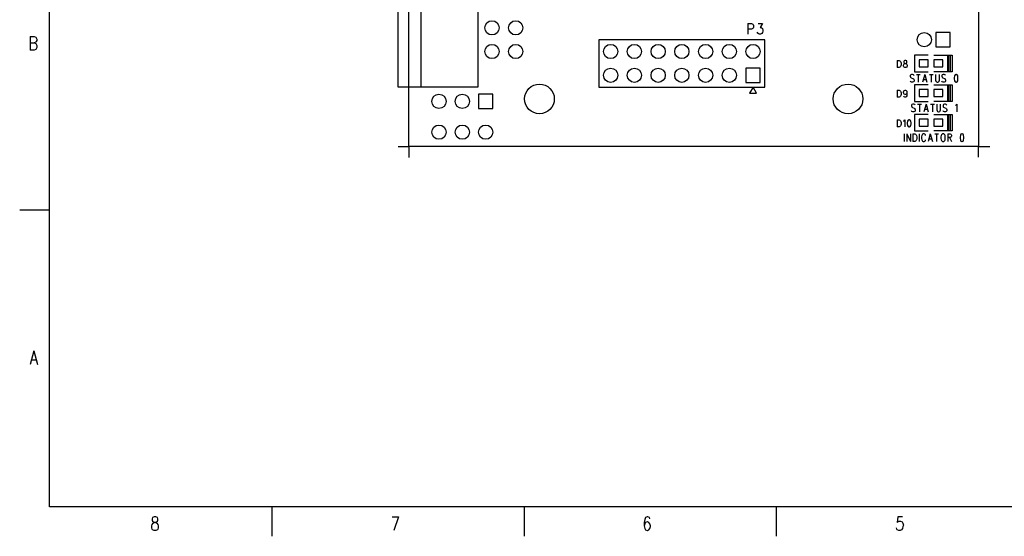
# Model space of a CAD drawing. Extents: x 2 to 38, y 4.3 to 27.6.
# Tile 1 of 25: x 2 to 19.6, y 4.3 to 13.5. Entities that reach past the tile are written whole.
import ezdxf

# ---------------------------------------------------------------- set-up
doc = ezdxf.new("R2010")
doc.units = 0
doc.layers.get('0').update_dxf_attribs({"linetype": 'CONTINUOUS'})
doc.layers.add('assy_t', color=3, linetype='CONTINUOUS')

# ---------------------------------------------------------------- blocks, each defined once
blk = doc.blocks.new('D29')
blk.add_lwpolyline([(-0.08041, -0.06348), (0.08041, -0.06348), (0.08041, 0.06348), (-0.08041, 0.06348)], close=True)
blk = doc.blocks.new('D384')
blk.add_circle((0, 0), 0.127)
blk = doc.blocks.new('D35')
blk.add_lwpolyline([(-0.12697, -0.12697), (0.12697, -0.12697), (0.12697, 0.12697), (-0.12697, 0.12697)], close=True)
blk = doc.blocks.new('D49')
blk.add_circle((0, 0), 0.265)

msp = doc.modelspace()

# ---------------------------------------------------------------- linework, layer by layer
at = {"layer": 'assy_t', "color": 3}
for points in [[(2.54174, 4.85581), (2.54174, 27.07542), (37.45826, 27.07542), (37.45826, 4.85581), (2.54174, 4.85581)], [(19.110981, 11.284019), (8.953441, 11.284019), (8.953441, 21.018319), (19.110981, 21.018319), (19.110981, 11.284019)], [(10.180801, 12.342079), (8.762981, 12.342079), (8.762981, 19.960239), (10.180801, 19.960239), (10.180801, 12.342079)], [(9.165061, 19.960239), (9.165061, 12.342079)], [(14.999281, 13.476879), (14.999281, 13.287999)], [(14.999281, 13.476879), (15.064221, 13.476879), (15.085861, 13.467879), (15.093081, 13.458879), (15.100281, 13.440899), (15.100281, 13.413919), (15.093081, 13.395939), (15.085861, 13.386939), (15.064221, 13.377939), (14.999281, 13.377939)], [(15.179641, 13.476879), (15.259001, 13.476879), (15.215721, 13.404919), (15.237361, 13.404919), (15.251781, 13.395939), (15.259001, 13.386939), (15.266221, 13.359959), (15.266221, 13.341959), (15.259001, 13.314979), (15.244561, 13.296999), (15.222921, 13.287999), (15.201281, 13.287999), (15.179641, 13.296999), (15.172421, 13.305999), (15.165221, 13.323979)], [(2.19786, 13.24602), (2.19786, 13.003)], [(2.19786, 13.24602), (2.27361, 13.24602), (2.29886, 13.23445), (2.30728, 13.22288), (2.31569, 13.19973), (2.31569, 13.17659), (2.30728, 13.15344), (2.29886, 13.14187), (2.27361, 13.1303)], [(15.301901, 12.342079), (15.301901, 13.188539), (12.339281, 13.188539), (12.339281, 12.342079), (15.301901, 12.342079)], [(2.19786, 13.1303), (2.27361, 13.1303), (2.29886, 13.11873), (2.30728, 13.10715), (2.31569, 13.08401), (2.31569, 13.04929), (2.30728, 13.02614), (2.29886, 13.01457), (2.27361, 13.003), (2.19786, 13.003)], [(18.213721, 12.913439), (17.968261, 12.913439), (17.968261, 12.617179), (18.213721, 12.617179)], [(18.315301, 12.913439), (18.560781, 12.913439), (18.560781, 12.617179), (18.315301, 12.617179)], [(18.560781, 12.913439), (18.607321, 12.913439), (18.607321, 12.617179), (18.560781, 12.617179), (18.560781, 12.913439)], [(18.581941, 12.913439), (18.641181, 12.913439), (18.641181, 12.617179), (18.581941, 12.617179), (18.581941, 12.913439)], [(17.661401, 12.816239), (17.661401, 12.691259)], [(17.661401, 12.816239), (17.695081, 12.816239), (17.709501, 12.810279), (17.719121, 12.798379), (17.723941, 12.786479), (17.728741, 12.768619), (17.728741, 12.738859), (17.723941, 12.721019), (17.719121, 12.709099), (17.709501, 12.697199), (17.695081, 12.691259), (17.661401, 12.691259)], [(17.824921, 12.756719), (17.834541, 12.744819), (17.839361, 12.732919), (17.839361, 12.715059), (17.834541, 12.703159), (17.829741, 12.697199), (17.815321, 12.691259), (17.796081, 12.691259), (17.781641, 12.697199), (17.776841, 12.703159), (17.772021, 12.715059), (17.772021, 12.732919), (17.776841, 12.744819), (17.786461, 12.756719), (17.800881, 12.762679), (17.820121, 12.768619), (17.829741, 12.774579), (17.834541, 12.786479), (17.834541, 12.798379), (17.829741, 12.810279), (17.815321, 12.816239), (17.796081, 12.816239)], [(17.796081, 12.816239), (17.781641, 12.810279), (17.776841, 12.798379), (17.776841, 12.786479), (17.781641, 12.774579), (17.791261, 12.768619), (17.810501, 12.762679), (17.824921, 12.756719)], [(17.960081, 12.547759), (17.950461, 12.560979), (17.936021, 12.567599), (17.916801, 12.567599), (17.902361, 12.560979), (17.892741, 12.547759), (17.892741, 12.534519), (17.897561, 12.521299), (17.902361, 12.514679), (17.911981, 12.508079), (17.940841, 12.494839), (17.950461, 12.488239), (17.955261, 12.481619), (17.960081, 12.468399), (17.960081, 12.448559), (17.950461, 12.435339), (17.936021, 12.428719), (17.916801, 12.428719), (17.902361, 12.435339), (17.892741, 12.448559)], [(18.003361, 12.567599), (18.070701, 12.567599)], [(18.037021, 12.567599), (18.037021, 12.428719)], [(18.152461, 12.567599), (18.113981, 12.428719)], [(18.128401, 12.474999), (18.176501, 12.474999)], [(18.152461, 12.567599), (18.190921, 12.428719)], [(18.234221, 12.567599), (18.301541, 12.567599)], [(18.267881, 12.567599), (18.267881, 12.428719)], [(18.344841, 12.567599), (18.344841, 12.468399), (18.349641, 12.448559), (18.359261, 12.435339), (18.373681, 12.428719), (18.383301, 12.428719), (18.397741, 12.435339), (18.407361, 12.448559), (18.412161, 12.468399), (18.412161, 12.567599)], [(18.522781, 12.547759), (18.513161, 12.560979), (18.498741, 12.567599), (18.479501, 12.567599), (18.465061, 12.560979), (18.455441, 12.547759), (18.455441, 12.534519), (18.460261, 12.521299), (18.465061, 12.514679), (18.474681, 12.508079), (18.503541, 12.494839), (18.513161, 12.488239), (18.517981, 12.481619), (18.522781, 12.468399), (18.522781, 12.448559), (18.513161, 12.435339), (18.498741, 12.428719), (18.479501, 12.428719), (18.465061, 12.435339), (18.455441, 12.448559)], [(18.705541, 12.567599), (18.691121, 12.560979), (18.681501, 12.541139), (18.676681, 12.508079), (18.676681, 12.488239), (18.681501, 12.455159), (18.691121, 12.435339), (18.705541, 12.428719), (18.715161, 12.428719), (18.729581, 12.435339), (18.739201, 12.455159), (18.744021, 12.488239), (18.744021, 12.508079), (18.739201, 12.541139), (18.729581, 12.560979), (18.715161, 12.567599), (18.705541, 12.567599)], [(15.090281, 12.342079), (15.026801, 12.236279), (15.153761, 12.236279), (15.090281, 12.342079)], [(18.213721, 12.384419), (17.968261, 12.384419), (17.968261, 12.088139), (18.213721, 12.088139)], [(18.315301, 12.384419), (18.560781, 12.384419), (18.560781, 12.088139), (18.315301, 12.088139)], [(18.560781, 12.384419), (18.607321, 12.384419), (18.607321, 12.088139), (18.560781, 12.088139), (18.560781, 12.384419)], [(18.581941, 12.384419), (18.641181, 12.384419), (18.641181, 12.088139), (18.581941, 12.088139), (18.581941, 12.384419)], [(17.661401, 12.287199), (17.661401, 12.162219)], [(17.661401, 12.287199), (17.695081, 12.287199), (17.709501, 12.281239), (17.719121, 12.269339), (17.723941, 12.257439), (17.728741, 12.239579), (17.728741, 12.209819), (17.723941, 12.191979), (17.719121, 12.180059), (17.709501, 12.168159), (17.695081, 12.162219), (17.661401, 12.162219)], [(17.834541, 12.245539), (17.829741, 12.227679), (17.820121, 12.215779), (17.805701, 12.209819), (17.800881, 12.209819), (17.786461, 12.215779), (17.776841, 12.227679), (17.772021, 12.245539), (17.772021, 12.251479), (17.776841, 12.269339), (17.786461, 12.281239), (17.800881, 12.287199), (17.805701, 12.287199), (17.820121, 12.281239), (17.829741, 12.269339), (17.834541, 12.245539), (17.834541, 12.215779), (17.829741, 12.186019), (17.820121, 12.168159), (17.805701, 12.162219), (17.796081, 12.162219), (17.781641, 12.168159), (17.776841, 12.180059)], [(17.981721, 12.018719), (17.972101, 12.031939), (17.957681, 12.038559), (17.938441, 12.038559), (17.924001, 12.031939), (17.914381, 12.018719), (17.914381, 12.005479), (17.919201, 11.992259), (17.924001, 11.985639), (17.933621, 11.979039), (17.962481, 11.965799), (17.972101, 11.959199), (17.976901, 11.952579), (17.981721, 11.939359), (17.981721, 11.919519), (17.972101, 11.906299), (17.957681, 11.899679), (17.938441, 11.899679), (17.924001, 11.906299), (17.914381, 11.919519)], [(18.025001, 12.038559), (18.092341, 12.038559)], [(18.058661, 12.038559), (18.058661, 11.899679)], [(18.174101, 12.038559), (18.135621, 11.899679)], [(18.150041, 11.945959), (18.198141, 11.945959)], [(18.174101, 12.038559), (18.212581, 11.899679)], [(18.255861, 12.038559), (18.323181, 12.038559)], [(18.289521, 12.038559), (18.289521, 11.899679)], [(18.366481, 12.038559), (18.366481, 11.939359), (18.371281, 11.919519), (18.380901, 11.906299), (18.395321, 11.899679), (18.404941, 11.899679), (18.419381, 11.906299), (18.429001, 11.919519), (18.433801, 11.939359), (18.433801, 12.038559)], [(18.544421, 12.018719), (18.534801, 12.031939), (18.520381, 12.038559), (18.501141, 12.038559), (18.486701, 12.031939), (18.477101, 12.018719), (18.477101, 12.005479), (18.481901, 11.992259), (18.486701, 11.985639), (18.496321, 11.979039), (18.525181, 11.965799), (18.534801, 11.959199), (18.539621, 11.952579), (18.544421, 11.939359), (18.544421, 11.919519), (18.534801, 11.906299), (18.520381, 11.899679), (18.501141, 11.899679), (18.486701, 11.906299), (18.477101, 11.919519)], [(18.698321, 12.012099), (18.707941, 12.018719), (18.722381, 12.038559), (18.722381, 11.899679)], [(18.213721, 11.855379), (17.968261, 11.855379), (17.968261, 11.559119), (18.213721, 11.559119)], [(18.315301, 11.855379), (18.560781, 11.855379), (18.560781, 11.559119), (18.315301, 11.559119)], [(18.560781, 11.855379), (18.607321, 11.855379), (18.607321, 11.559119), (18.560781, 11.559119), (18.560781, 11.855379)], [(18.581941, 11.855379), (18.641181, 11.855379), (18.641181, 11.559119), (18.581941, 11.559119), (18.581941, 11.855379)], [(17.661401, 11.758159), (17.661401, 11.633179)], [(17.661401, 11.758159), (17.695081, 11.758159), (17.709501, 11.752199), (17.719121, 11.740299), (17.723941, 11.728399), (17.728741, 11.710539), (17.728741, 11.680779), (17.723941, 11.662939), (17.719121, 11.651039), (17.709501, 11.639119), (17.695081, 11.633179), (17.661401, 11.633179)], [(17.772021, 11.734359), (17.781641, 11.740299), (17.796081, 11.758159), (17.796081, 11.633179)], [(17.868221, 11.758159), (17.853781, 11.752199), (17.844161, 11.734359), (17.839361, 11.704599), (17.839361, 11.686739), (17.844161, 11.656979), (17.853781, 11.639119), (17.868221, 11.633179), (17.877841, 11.633179), (17.892261, 11.639119), (17.901881, 11.656979), (17.906701, 11.686739), (17.906701, 11.704599), (17.901881, 11.734359), (17.892261, 11.752199), (17.877841, 11.758159), (17.868221, 11.758159)], [(17.786941, 11.509519), (17.786941, 11.370639)], [(17.830221, 11.509519), (17.830221, 11.370639)], [(17.830221, 11.509519), (17.897561, 11.370639)], [(17.897561, 11.509519), (17.897561, 11.370639)], [(17.940841, 11.509519), (17.940841, 11.370639)], [(17.940841, 11.509519), (17.974501, 11.509519), (17.988941, 11.502899), (17.998561, 11.489679), (18.003361, 11.476439), (18.008161, 11.456599), (18.008161, 11.423539), (18.003361, 11.403699), (17.998561, 11.390479), (17.988941, 11.377259), (17.974501, 11.370639), (17.940841, 11.370639)], [(18.051461, 11.509519), (18.051461, 11.370639)], [(18.166881, 11.476439), (18.162081, 11.489679), (18.152461, 11.502899), (18.142841, 11.509519), (18.123601, 11.509519), (18.113981, 11.502899), (18.104361, 11.489679), (18.099541, 11.476439), (18.094741, 11.456599), (18.094741, 11.423539), (18.099541, 11.403699), (18.104361, 11.390479), (18.113981, 11.377259), (18.123601, 11.370639), (18.142841, 11.370639), (18.152461, 11.377259), (18.162081, 11.390479), (18.166881, 11.403699)], [(18.248641, 11.509519), (18.210161, 11.370639)], [(18.224601, 11.416939), (18.272681, 11.416939)], [(18.248641, 11.509519), (18.287121, 11.370639)], [(18.330401, 11.509519), (18.397741, 11.509519)], [(18.364061, 11.509519), (18.364061, 11.370639)], [(18.469881, 11.509519), (18.460261, 11.502899), (18.450641, 11.489679), (18.445821, 11.476439), (18.441021, 11.456599), (18.441021, 11.423539), (18.445821, 11.403699), (18.450641, 11.390479), (18.460261, 11.377259), (18.469881, 11.370639), (18.489121, 11.370639), (18.498741, 11.377259), (18.508361, 11.390479), (18.513161, 11.403699), (18.517981, 11.423539), (18.517981, 11.456599), (18.513161, 11.476439), (18.508361, 11.489679), (18.498741, 11.502899), (18.489121, 11.509519), (18.469881, 11.509519)], [(18.561261, 11.509519), (18.561261, 11.370639)], [(18.561261, 11.509519), (18.604541, 11.509519), (18.618961, 11.502899), (18.623781, 11.496279), (18.628581, 11.483059), (18.628581, 11.469839), (18.623781, 11.456599), (18.618961, 11.449999), (18.604541, 11.443379), (18.561261, 11.443379)], [(18.594921, 11.443379), (18.628581, 11.370639)], [(18.811341, 11.509519), (18.796921, 11.502899), (18.787301, 11.483059), (18.782481, 11.449999), (18.782481, 11.430159), (18.787301, 11.397099), (18.796921, 11.377259), (18.811341, 11.370639), (18.820961, 11.370639), (18.835401, 11.377259), (18.845021, 11.397099), (18.849821, 11.430159), (18.849821, 11.449999), (18.845021, 11.483059), (18.835401, 11.502899), (18.820961, 11.509519), (18.811341, 11.509519)], [(8.762981, 11.284019), (8.953441, 11.284019), (8.953441, 11.085099)], [(19.110981, 11.093559), (19.110981, 11.284019), (19.309901, 11.284019)], [(2.54174, 10.14619), (2.0127, 10.14619)], [(2.26519, 7.63822), (2.19786, 7.39519)], [(2.26519, 7.63822), (2.33252, 7.39519)], [(2.22311, 7.4762), (2.30728, 7.4762)], [(6.50952, 4.85581), (6.50952, 4.32677)], [(11.00635, 4.85581), (11.00635, 4.32677)], [(15.50317, 4.85581), (15.50317, 4.32677)], [(4.38375, 4.59459), (4.40058, 4.58302), (4.43425, 4.57145), (4.4595, 4.55988), (4.47633, 4.53673), (4.48475, 4.51359), (4.48475, 4.47887), (4.47633, 4.45572), (4.46792, 4.44415), (4.44267, 4.43258), (4.409, 4.43258), (4.38375, 4.44415), (4.37533, 4.45572), (4.36692, 4.47887), (4.36692, 4.51359), (4.37533, 4.53673), (4.39217, 4.55988), (4.41742, 4.57145), (4.45108, 4.58302), (4.46792, 4.59459)], [(4.409, 4.6756), (4.38375, 4.66403), (4.37533, 4.64089), (4.37533, 4.61774), (4.38375, 4.59459)], [(4.46792, 4.59459), (4.47633, 4.61774), (4.47633, 4.64089), (4.46792, 4.66403), (4.44267, 4.6756), (4.409, 4.6756)], [(8.65213, 4.6756), (8.76996, 4.6756)], [(8.76996, 4.6756), (8.68579, 4.43258)], [(13.24995, 4.64089), (13.24154, 4.66403), (13.21629, 4.6756), (13.19945, 4.6756), (13.1742, 4.66403), (13.15737, 4.62931), (13.14895, 4.57145), (13.14895, 4.51359), (13.15737, 4.4673), (13.1742, 4.44415), (13.19945, 4.43258), (13.20787, 4.43258), (13.23312, 4.44415), (13.24995, 4.4673), (13.25837, 4.50201), (13.25837, 4.51359), (13.24995, 4.5483), (13.23312, 4.57145), (13.20787, 4.58302), (13.19945, 4.58302), (13.1742, 4.57145), (13.15737, 4.5483), (13.14895, 4.51359)], [(17.72153, 4.59459), (17.74678, 4.58302), (17.76361, 4.55988), (17.77203, 4.52516), (17.76361, 4.50201), (17.75519, 4.4673), (17.73836, 4.44415), (17.71311, 4.43258), (17.68786, 4.43258), (17.66261, 4.44415), (17.6542, 4.45572), (17.64578, 4.47887)], [(17.75519, 4.6756), (17.67103, 4.6756), (17.66261, 4.57145), (17.67103, 4.58302), (17.69628, 4.59459)], [(17.69628, 4.59459), (17.72153, 4.59459)]]:
    msp.add_lwpolyline(points, dxfattribs=at)

# ---------------------------------------------------------------- block references
at = {"layer": 'assy_t'}
for name, p in [('D384', (10.434741, 13.400159)), ('D384', (10.857981, 13.400159)), ('D384', (18.142881, 13.188539)), ('D35', (18.476121, 13.188539)), ('D384', (10.434741, 12.976939)), ('D384', (10.857981, 12.976939)), ('D384', (12.550901, 12.976939)), ('D384', (12.974121, 12.976939)), ('D384', (13.397361, 12.976939)), ('D384', (13.820601, 12.976939)), ('D384', (14.243821, 12.976939)), ('D384', (14.667061, 12.976939)), ('D384', (15.090281, 12.976939)), ('D29', (18.133321, 12.765319)), ('D29', (18.395721, 12.765319)), ('D384', (12.550901, 12.553699)), ('D384', (12.974121, 12.553699)), ('D384', (13.397361, 12.553699)), ('D384', (13.820601, 12.553699)), ('D384', (14.243821, 12.553699)), ('D384', (14.667061, 12.553699)), ('D35', (15.090281, 12.553699)), ('D49', (11.281201, 12.130479)), ('D49', (16.783201, 12.130479)), ('D29', (18.133321, 12.236279)), ('D29', (18.395721, 12.236279)), ('D384', (9.489141, 12.087979)), ('D384', (9.905701, 12.087979)), ('D35', (10.322301, 12.087979)), ('D29', (18.133321, 11.707239)), ('D29', (18.395721, 11.707239)), ('D384', (9.489141, 11.538119)), ('D384', (9.905701, 11.538119)), ('D384', (10.322281, 11.538119))]:
    msp.add_blockref(name, p, dxfattribs=at)

doc.saveas('drawing.dxf')
